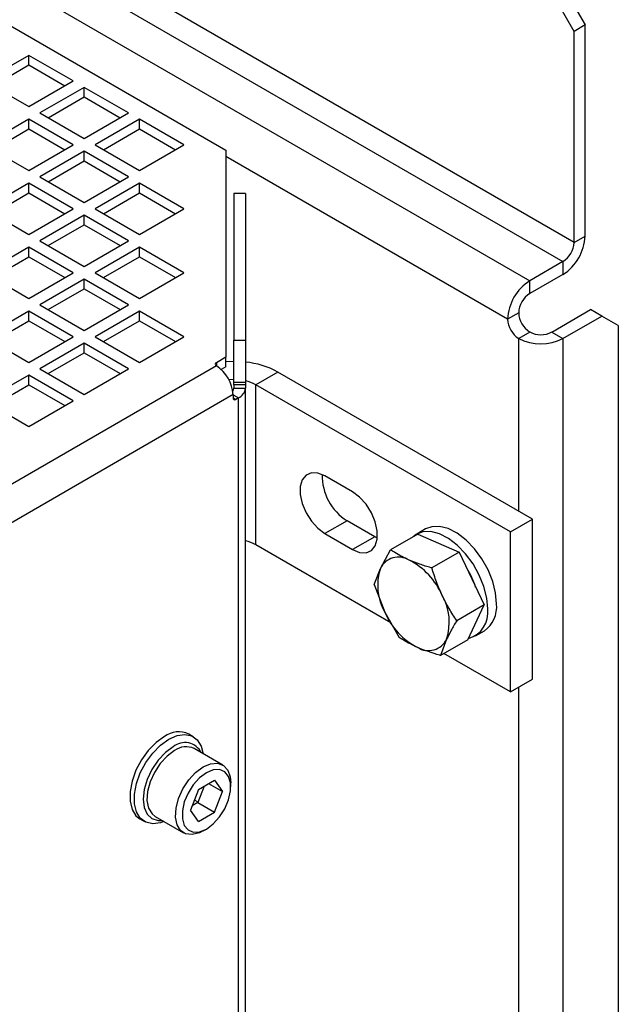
# Model space of a CAD drawing. Header units: millimetres. Extents: x 5 to 414, y 6 to 290.
# Tile 56 of 107: x 306 to 317, y 193 to 211. Entities that reach past the tile are written whole.
import ezdxf

# ---------------------------------------------------------------- set-up
doc = ezdxf.new("R2010")
doc.units = ezdxf.units.MM

msp = doc.modelspace()

# ---------------------------------------------------------------- linework, layer by layer
at = {"color": 7, "linetype": 'Continuous', "lineweight": 25}
for p, q in [((316.0873, 206.8675), (294.8405, 219.133)), ((294.8405, 218.6664), (315.8853, 206.5175)), ((294.8405, 217.9667), (315.2792, 206.1677)), ((315.9863, 211.3584), (316.2893, 210.8335)), ((304.9645, 211.3058), (309.7345, 208.5521)), ((316.0873, 210.7169), (315.7843, 211.2418)), ((316.2893, 210.8335), (316.0873, 210.7169)), ((316.2893, 206.9841), (316.2893, 210.8335)), ((316.0873, 206.8675), (316.0873, 210.7169)), ((306.1373, 210.2789), (305.3292, 209.8123)), ((306.9454, 209.8123), (306.1373, 210.2789)), ((306.1373, 210.1039), (306.1373, 210.2789)), ((305.4807, 209.7248), (306.1373, 210.1039)), ((306.1373, 210.1039), (306.7939, 209.7248)), ((305.3292, 209.8123), (306.1373, 209.3458)), ((306.1373, 209.3458), (306.9454, 209.8123)), ((307.1474, 209.6957), (306.3393, 209.2292)), ((307.9556, 209.2292), (307.1474, 209.6957)), ((307.1474, 209.5207), (307.1474, 209.6957)), ((306.4909, 209.1417), (307.1474, 209.5207)), ((307.1474, 209.5207), (307.804, 209.1417)), ((306.3393, 209.2292), (307.1474, 208.7627)), ((307.1474, 208.7627), (307.9556, 209.2292)), ((306.1373, 209.1126), (305.3292, 208.646)), ((306.9454, 208.646), (306.1373, 209.1126)), ((306.1373, 208.9376), (306.1373, 209.1126)), ((308.1576, 209.1126), (307.3495, 208.646)), ((308.9657, 208.646), (308.1576, 209.1126)), ((308.1576, 208.9376), (308.1576, 209.1126)), ((305.4807, 208.5586), (306.1373, 208.9376)), ((306.1373, 208.9376), (306.7939, 208.5586)), ((307.501, 208.5586), (308.1576, 208.9376)), ((308.1576, 208.9376), (308.8142, 208.5586)), ((305.3292, 208.646), (306.1373, 208.1795)), ((306.1373, 208.1795), (306.9454, 208.646)), ((307.3495, 208.646), (308.1576, 208.1795)), ((308.1576, 208.1795), (308.9657, 208.646)), ((307.1474, 208.5294), (306.3393, 208.0629)), ((307.9556, 208.0629), (307.1474, 208.5294)), ((307.1474, 208.3544), (307.1474, 208.5294)), ((309.7345, 208.5521), (309.7345, 204.7745)), ((306.4909, 207.9754), (307.1474, 208.3544)), ((307.1474, 208.3544), (307.804, 207.9754)), ((314.8751, 205.4678), (309.7345, 208.4354)), ((306.1373, 207.9463), (305.3292, 207.4797)), ((306.9454, 207.4797), (306.1373, 207.9463)), ((306.1373, 207.7713), (306.1373, 207.9463)), ((306.3393, 208.0629), (307.1474, 207.5964)), ((307.1474, 207.5964), (307.9556, 208.0629)), ((308.1576, 207.9463), (307.3495, 207.4797)), ((308.9657, 207.4797), (308.1576, 207.9463)), ((308.1576, 207.7713), (308.1576, 207.9463)), ((305.4807, 207.3923), (306.1373, 207.7713)), ((306.1373, 207.7713), (306.7939, 207.3923)), ((307.501, 207.3923), (308.1576, 207.7713)), ((308.1576, 207.7713), (308.8142, 207.3923)), ((310.0916, 207.7616), (309.8773, 207.7616)), ((309.8773, 207.7616), (309.8773, 205.0873)), ((310.0916, 207.7616), (310.0916, 205.0873)), ((305.3292, 207.4797), (306.1373, 207.0132)), ((306.1373, 207.0132), (306.9454, 207.4797)), ((307.3495, 207.4797), (308.1576, 207.0132)), ((308.1576, 207.0132), (308.9657, 207.4797)), ((307.1474, 207.3631), (306.3393, 206.8966)), ((307.9556, 206.8966), (307.1474, 207.3631)), ((307.1474, 207.1881), (307.1474, 207.3631)), ((306.4909, 206.8091), (307.1474, 207.1881)), ((307.1474, 207.1881), (307.804, 206.8091)), ((306.3393, 206.8966), (307.1474, 206.4301)), ((307.1474, 206.4301), (307.9556, 206.8966)), ((316.0873, 206.8675), (316.2893, 206.9841)), ((306.1373, 206.78), (305.3292, 206.3134)), ((306.9454, 206.3134), (306.1373, 206.78)), ((306.1373, 206.605), (306.1373, 206.78)), ((308.1576, 206.78), (307.3495, 206.3134)), ((308.9657, 206.3134), (308.1576, 206.78)), ((308.1576, 206.605), (308.1576, 206.78)), ((305.4807, 206.226), (306.1373, 206.605)), ((306.1373, 206.605), (306.7939, 206.226)), ((307.501, 206.226), (308.1576, 206.605)), ((308.1576, 206.605), (308.8142, 206.226)), ((315.8853, 206.5175), (315.2792, 206.1677)), ((315.8853, 206.5175), (315.8853, 206.2842)), ((305.3292, 206.3134), (306.1373, 205.8469)), ((306.1373, 205.8469), (306.9454, 206.3134)), ((307.3495, 206.3134), (308.1576, 205.8469)), ((308.1576, 205.8469), (308.9657, 206.3134)), ((307.1474, 206.1968), (306.3393, 205.7303)), ((307.9556, 205.7303), (307.1474, 206.1968)), ((307.1474, 206.0218), (307.1474, 206.1968)), ((315.8853, 206.2842), (315.2792, 205.9344)), ((315.2792, 205.9344), (315.2792, 206.1677)), ((306.4909, 205.6428), (307.1474, 206.0218)), ((307.1474, 206.0218), (307.804, 205.6428)), ((306.1373, 205.6137), (305.3292, 205.1471)), ((306.9454, 205.1471), (306.1373, 205.6137)), ((306.1373, 205.4387), (306.1373, 205.6137)), ((306.3393, 205.7303), (307.1474, 205.2638)), ((307.1474, 205.2638), (307.9556, 205.7303)), ((308.1576, 205.6137), (307.3495, 205.1471)), ((308.9657, 205.1471), (308.1576, 205.6137)), ((308.1576, 205.4387), (308.1576, 205.6137)), ((315.0771, 205.5844), (314.8751, 205.4678)), ((315.6832, 205.2345), (316.3903, 205.6427)), ((316.5924, 205.5261), (316.3903, 205.6427)), ((305.4807, 205.0597), (306.1373, 205.4387)), ((306.1373, 205.4387), (306.7939, 205.0597)), ((307.501, 205.0597), (308.1576, 205.4387)), ((308.1576, 205.4387), (308.8142, 205.0597)), ((315.8853, 205.1179), (316.5924, 205.5261)), ((316.8954, 205.3511), (316.5924, 205.5261)), ((315.2792, 205.2345), (315.0771, 205.1179)), ((315.6832, 205.2345), (315.8853, 205.1179)), ((316.8954, 205.3511), (316.8954, 165.5739)), ((305.3292, 205.1471), (306.1373, 204.6806)), ((306.1373, 204.6806), (306.9454, 205.1471)), ((307.3495, 205.1471), (308.1576, 204.6806)), ((308.1576, 204.6806), (308.9657, 205.1471)), ((309.8773, 205.0873), (310.0916, 205.0873)), ((309.8773, 204.32), (309.8773, 205.0873)), ((310.0916, 205.0873), (310.0916, 204.32)), ((315.0771, 201.9684), (315.0771, 205.1179)), ((315.8853, 205.1179), (315.8853, 164.6408)), ((307.1474, 205.0305), (306.3393, 204.564)), ((307.9556, 204.564), (307.1474, 205.0305)), ((307.1474, 204.8555), (307.1474, 205.0305)), ((306.4909, 204.4765), (307.1474, 204.8555)), ((307.1474, 204.8555), (307.804, 204.4765)), ((309.7345, 204.7745), (309.562, 204.675)), ((309.7345, 204.5996), (309.7345, 204.7745)), ((309.562, 204.6167), (294.9344, 196.1723)), ((306.3393, 204.564), (307.1474, 204.0975)), ((307.1474, 204.0975), (307.9556, 204.564)), ((309.562, 204.675), (309.562, 204.6167)), ((309.7345, 204.5996), (309.65, 204.5508)), ((310.683, 204.5051), (310.2789, 204.2718)), ((315.3297, 201.8226), (310.683, 204.5051)), ((306.1373, 204.4474), (305.3292, 203.9808)), ((306.9454, 203.9808), (306.1373, 204.4474)), ((306.1373, 204.2724), (306.1373, 204.4474)), ((305.4807, 203.8934), (306.1373, 204.2724)), ((306.1373, 204.2724), (306.7939, 203.8934)), ((309.8773, 204.32), (310.0916, 204.32)), ((309.8773, 204.2738), (309.8773, 204.32)), ((310.0916, 204.2738), (309.8773, 204.2738)), ((309.8773, 204.2738), (309.8773, 204.2084)), ((309.8773, 204.2084), (310.0916, 204.2084)), ((310.0916, 204.32), (310.0916, 204.2738)), ((310.0916, 204.2738), (310.0916, 204.2084)), ((310.0916, 168.9805), (310.0916, 204.2084)), ((314.9256, 201.5893), (310.2789, 204.2718)), ((310.2789, 201.3556), (310.2789, 204.2718)), ((309.8651, 204.0918), (295.2374, 195.6474)), ((305.3292, 203.9808), (306.1373, 203.5143)), ((306.1373, 203.5143), (306.9454, 203.9808)), ((309.8651, 204.0918), (309.8651, 204.0334)), ((309.8651, 204.0917), (309.9661, 204.0334)), ((309.8651, 204.0334), (309.9156, 204.0043)), ((309.9661, 204.0334), (309.9156, 204.0043)), ((309.9661, 168.8055), (309.9661, 204.0334)), ((312.0467, 202.3181), (311.5416, 202.6097)), ((314.9256, 201.5893), (315.3297, 201.8226)), ((315.3297, 198.9064), (315.3297, 201.8226)), ((311.9457, 201.7931), (311.5416, 201.5598)), ((312.4507, 201.5015), (311.9457, 201.7931)), ((313.3798, 201.6423), (313.2182, 201.549)), ((311.5416, 201.5598), (312.0467, 201.2683)), ((312.4507, 201.5015), (312.0467, 201.2683)), ((312.4987, 201.4768), (312.4507, 201.5015)), ((313.2376, 201.5489), (312.7392, 201.2612)), ((313.2376, 201.5489), (313.9903, 201.2201)), ((314.9256, 198.6731), (314.9256, 201.5893)), ((312.7431, 199.933), (310.2789, 201.3556)), ((312.5537, 200.9228), (312.7392, 201.2612)), ((313.9903, 201.2201), (313.4919, 200.9324)), ((313.9903, 201.2201), (314.4459, 200.2573)), ((312.4422, 200.6271), (312.5537, 200.9228)), ((312.4422, 200.6271), (312.633, 200.1244)), ((314.4459, 200.2573), (313.9475, 199.9696)), ((314.1488, 199.6232), (314.4459, 200.2573)), ((312.633, 200.1244), (312.8978, 199.6643)), ((314.2895, 199.6931), (314.4511, 199.7864)), ((313.762, 199.6312), (313.6504, 199.3355)), ((314.1488, 199.6232), (313.6504, 199.3355)), ((314.9256, 198.6731), (313.7143, 199.3724)), ((314.9256, 198.6731), (315.3297, 198.9064)), ((315.0771, 179.2802), (315.0771, 198.7606)), ((309.1394, 197.8544), (309.0586, 197.901)), ((309.6764, 197.3382), (309.1562, 197.6385)), ((309.2341, 196.892), (309.5257, 197.0604)), ((309.4189, 196.9987), (309.6715, 196.8529)), ((309.5257, 197.0604), (309.6715, 196.8529)), ((309.8244, 196.9412), (309.8244, 197.0112)), ((309.2341, 196.892), (309.0883, 196.5162)), ((309.3393, 196.9528), (309.2226, 196.6521)), ((309.5257, 196.4771), (309.6715, 196.8529)), ((309.2226, 196.6521), (309.1174, 196.5913)), ((309.2226, 196.6521), (309.1638, 196.7109)), ((309.2226, 196.6521), (309.5257, 196.4771)), ((309.2341, 196.3088), (309.0883, 196.5162)), ((309.2341, 196.3088), (309.5257, 196.4771)), ((308.1658, 196.3545), (308.2466, 196.3079)), ((308.4419, 196.4013), (308.9622, 196.101)), ((309.3194, 196.1364), (309.38, 196.1714))]:
    msp.add_line(p, q, dxfattribs=at)
at = {"color": 7, "linetype": 'Continuous', "lineweight": 25, "flags": 128}
for points in [[(309.8773, 204.6983), (309.8749, 204.6983), (309.7345, 204.6933)], [(309.8773, 204.3684), (309.8749, 204.3684), (309.7905, 204.3648)], [(311.5416, 202.6097), (311.4135, 202.6623), (311.2959, 202.6682), (311.1981, 202.6268), (311.1281, 202.5415), (311.0917, 202.4192), (311.0917, 202.2698), (311.1281, 202.1054), (311.1981, 201.9393), (311.2959, 201.785), (311.4135, 201.655), (311.5416, 201.5598)], [(312.0467, 201.2683), (312.1748, 201.2156), (312.2924, 201.2097), (312.3902, 201.2511), (312.4602, 201.3364), (312.4966, 201.4587), (312.4966, 201.6081), (312.4602, 201.7725), (312.3902, 201.9386), (312.2924, 202.0929), (312.1748, 202.2229), (312.0467, 202.3181)], [(314.6731, 200.277), (314.6554, 200.4753), (314.6031, 200.6848), (314.5186, 200.8956), (314.4059, 201.098), (314.2703, 201.2824), (314.1182, 201.4403), (313.9565, 201.5643), (313.7929, 201.6485), (313.635, 201.689), (313.4903, 201.6839), (313.3798, 201.6423)], [(314.5115, 200.1837), (314.4937, 200.382), (314.4414, 200.5915), (314.357, 200.8023), (314.2443, 201.0047), (314.1087, 201.1891), (313.9565, 201.347), (313.7949, 201.471), (313.6313, 201.5551), (313.4734, 201.5957), (313.3287, 201.5906), (313.2038, 201.5402), (313.1508, 201.4987)], [(308.693, 197.8102), (308.8441, 197.8762), (308.9864, 197.8961), (309.1116, 197.8685), (309.2126, 197.7952), (309.2833, 197.6804), (309.318, 197.5451)], [(308.6122, 197.8568), (308.4611, 197.7484), (308.3188, 197.6039), (308.1935, 197.4318), (308.0926, 197.242), (308.0218, 197.0455), (307.9854, 196.8538), (307.9854, 196.6781), (308.0218, 196.5285), (308.0926, 196.4137), (308.1658, 196.3545)], [(308.6037, 196.3079), (308.5419, 196.286), (308.3996, 196.2662), (308.2743, 196.2937), (308.1734, 196.367), (308.1027, 196.4818), (308.0662, 196.6314), (308.0662, 196.8072), (308.1027, 196.9989), (308.1734, 197.1953), (308.2743, 197.3851), (308.3996, 197.5573), (308.5419, 197.7018), (308.693, 197.8102)], [(308.7738, 197.6702), (308.6313, 197.5663), (308.4985, 197.4261), (308.3845, 197.2593), (308.297, 197.0771), (308.242, 196.892), (308.2233, 196.7167), (308.242, 196.5629), (308.297, 196.4414), (308.3845, 196.3602), (308.4985, 196.325), (308.5716, 196.3264)], [(308.799, 197.6031), (308.6628, 197.5028), (308.5366, 197.3667), (308.4299, 197.2049), (308.3506, 197.0293), (308.3045, 196.8531), (308.2951, 196.6892), (308.3231, 196.5498), (308.3864, 196.4453), (308.4419, 196.4013)], [(309.3193, 197.3028), (309.4555, 197.3599), (309.5817, 197.3694), (309.6884, 197.3308), (309.7677, 197.2468), (309.8138, 197.1237), (309.8244, 197.0112)], [(309.3194, 196.1364), (309.2505, 196.1021), (309.1181, 196.0685), (309.0005, 196.0831), (308.9066, 196.145), (308.8434, 196.2495), (308.8154, 196.3889), (308.8248, 196.5528), (308.8708, 196.729), (308.9501, 196.9046), (309.0568, 197.0664), (309.183, 197.2025), (309.3193, 197.3028), (309.3193, 197.3028)], [(309.3799, 197.1978), (309.2547, 197.1048), (309.1396, 196.9776), (309.044, 196.8268), (308.9756, 196.6644), (308.9399, 196.5037), (308.9399, 196.3576), (308.9756, 196.238), (309.044, 196.1546), (309.1396, 196.1141), (309.2547, 196.1198), (309.3799, 196.1713), (309.5051, 196.2644), (309.6202, 196.3915), (309.7158, 196.5424), (309.7842, 196.7048), (309.8198, 196.8655), (309.8198, 197.0116), (309.7842, 197.1312), (309.7158, 197.2146), (309.6202, 197.2551), (309.5051, 197.2493), (309.3799, 197.1978)]]:
    msp.add_lwpolyline(points, dxfattribs=at)
at = {"color": 7, "linetype": 'Continuous', "lineweight": 25}
for centre, radius, start, end in [((315.4121, 207.024), 0.8782, 302.60548, 357.39452), ((315.6487, 206.8874), 0.4391, 302.60548, 357.39452), ((315.7524, 205.4279), 0.8782, 122.60548, 177.39452), ((315.5158, 205.5645), 0.4391, 122.60548, 177.39452), ((315.5158, 205.6044), 0.4391, 182.60548, 237.39452), ((315.3137, 205.4878), 0.4391, 182.60548, 237.39452), ((315.4812, 205.6244), 0.4391, 242.60967, 297.39033), ((315.4812, 205.8977), 0.8783, 242.60967, 297.39033), ((309.9334, 203.1149), 1.5793, 61.66638, 84.25151), ((309.5731, 204.6458), 0.0312, 110.78342, 249.21658), ((309.2071, 204.0618), 0.6586, 2.60548, 57.39452), ((309.9287, 203.6399), 0.7225, 61.00032, 76.96511), ((309.7936, 204.2107), 0.0837, 322.27221, 358.42039), ((309.8771, 204.2298), 0.2155, 294.37466, 354.3052), ((309.8959, 204.0284), 0.0312, 170.78596, 309.20329), ((312.4463, 202.6042), 0.9531, 178.18049, 238.31496), ((309.9287, 200.7237), 0.7225, 61.00032, 76.96511), ((312.8861, 200.7587), 0.3706, 58.70466, 153.72727), ((313.4998, 200.6136), 0.9954, 161.90109, 209.43961), ((312.4722, 199.9028), 1.3201, 23.52152, 62.6579), ((312.9646, 200.1643), 1.3916, 17.50409, 33.14137), ((312.8159, 199.9404), 0.9954, 341.90109, 29.43961), ((314.1462, 200.2199), 0.53, 305.12687, 6.18531), ((313.8435, 200.6512), 1.3201, 203.52152, 242.6579), ((314.0344, 200.1136), 0.4822, 285.16272, 8.36057), ((313.4296, 199.7952), 0.3706, 238.70466, 333.72727), ((308.8719, 197.5104), 0.433, 64.45706, 126.8534), ((308.9878, 197.4149), 0.3331, 26.52467, 129.96363), ((309.0079, 197.3149), 0.3559, 65.38103, 125.92943)]:
    msp.add_arc(centre, radius, start, end, dxfattribs=at)
for points, knots in [([(313.0786, 201.0754), (312.9874, 201.1194), (312.8667, 201.1778), (312.7643, 201.2447), (312.7392, 201.2612)], [0, 0, 0, 0, 0.7546767, 1, 1, 1, 1]), ([(313.4919, 200.9324), (313.4872, 200.9337), (313.4118, 200.9549), (313.2677, 200.9985), (313.1418, 201.0497), (313.0786, 201.0754)], [0, 0, 0, 0, 0.03145487, 0.51397558, 1, 1, 1, 1]), ([(313.6827, 200.4296), (313.6465, 200.5111), (313.5737, 200.6748), (313.5192, 200.8463), (313.4919, 200.9324)], [0, 0, 0, 0, 0.4977806, 1, 1, 1, 1]), ([(313.9475, 199.9696), (313.8994, 200.0429), (313.803, 200.1902), (313.7229, 200.3496), (313.6827, 200.4296)], [0, 0, 0, 0, 0.49811277, 1, 1, 1, 1]), ([(313.9475, 199.9696), (313.9125, 199.9112), (313.8424, 199.7942), (313.7888, 199.6857), (313.762, 199.6312)], [0, 0, 0, 0, 0.4981128, 1, 1, 1, 1]), ([(313.2371, 199.4786), (313.146, 199.5226), (313.0252, 199.5809), (312.9229, 199.6479), (312.8978, 199.6643)], [0, 0, 0, 0, 0.7546767, 1, 1, 1, 1]), ([(313.6504, 199.3355), (313.6458, 199.3368), (313.4991, 199.3779), (313.366, 199.429), (313.2371, 199.4786)], [0, 0, 0, 0, 0.03148504, 1, 1, 1, 1])]:
    msp.add_open_spline(points, degree=3, knots=knots, dxfattribs=at)

doc.saveas('drawing.dxf')
